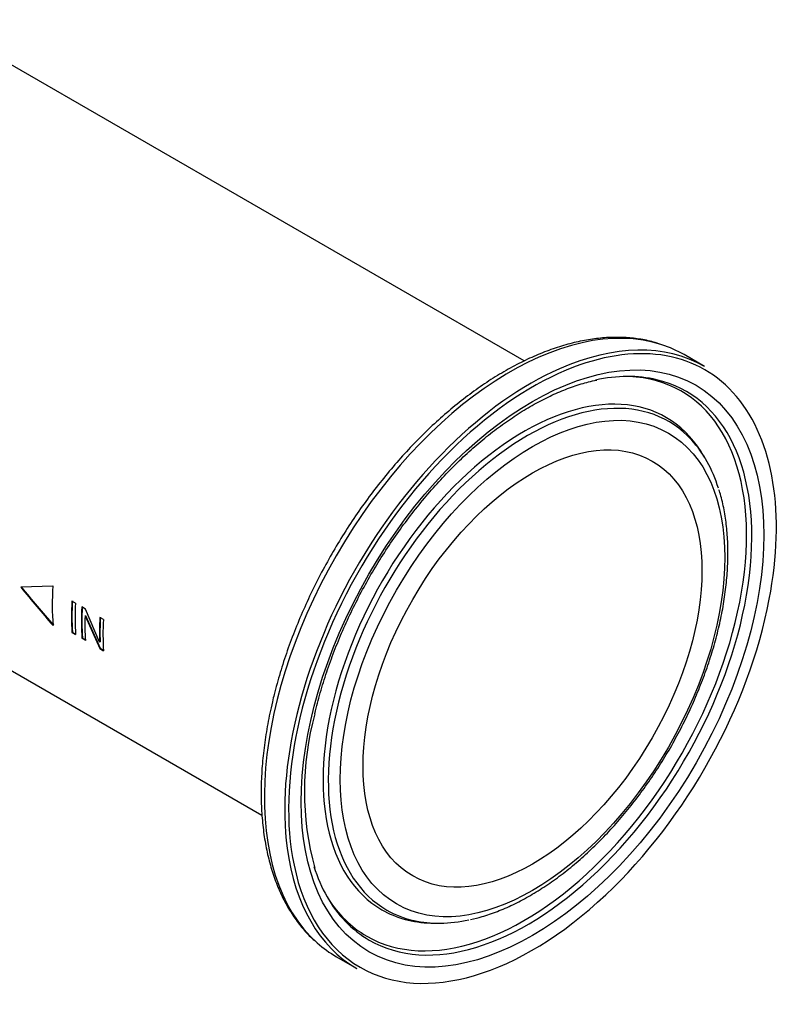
# Paper-space layout 'Invenitec-A4' of a CAD drawing. Header units: millimetres. Extents: x -55 to 247, y -30 to 262.
# Tile 13 of 14: x 213 to 233, y 110 to 135. Entities that reach past the tile are written whole.
import ezdxf

# ---------------------------------------------------------------- set-up
doc = ezdxf.new("R2010")
doc.units = ezdxf.units.MM
doc.layers.add('Default', color=7, linetype='Continuous')
doc.layers.add('FET-15T-15T', color=7, linetype='Continuous')

# ---------------------------------------------------------------- blocks, each defined once
blk = doc.blocks.new('SE')
at = {"layer": 'FET-15T-15T', "color": 7, "linetype": 'Continuous'}
for p, q in [((281.534, 70.893), (266.509, 79.568)), ((249.109, 74.216), (274.866, 59.345)), ((286.113, 70.755), (285.596, 71.054)), ((286.118, 68.444), (286.059, 68.54)), ((269.553, 65.171), (268.738, 65.138)), ((270.127, 64.732), (270.036, 64.785)), ((270.383, 64.584), (270.288, 64.639)), ((270.741, 63.742), (270.383, 64.584)), ((270.381, 64.418), (270.369, 64.411)), ((270.369, 64.411), (270.744, 63.579)), ((270.381, 64.418), (270.757, 63.587)), ((270.837, 64.322), (270.748, 64.374)), ((270.05, 63.995), (270.038, 63.987)), ((270.038, 63.987), (270.13, 63.934)), ((270.05, 63.995), (270.129, 63.95)), ((270.303, 63.849), (270.291, 63.841)), ((270.291, 63.841), (270.379, 63.79)), ((270.303, 63.849), (270.378, 63.806)), ((270.753, 63.75), (270.741, 63.742)), ((270.757, 63.587), (270.744, 63.579)), ((270.757, 63.587), (270.838, 63.54)), ((270.744, 63.579), (270.839, 63.524)), ((279.167, 56.602), (279.28, 56.599)), ((276.758, 55.747), (277.275, 55.448))]:
    blk.add_line(p, q, dxfattribs=at)
for centre, radius, start, end in [((293.336, 85.082), 31.667, 219.0359, 221.329), ((293.34, 85.11), 31.674, 219.0741, 221.3647), ((283.378, 59.957), 7.432, 164.673, 195.3036)]:
    blk.add_arc(centre, radius, start, end, dxfattribs=at)
for centre, major_axis, start_param, end_param in [((281.177, 63.4), (-4.419, -7.653), 3.261928, 6.166416), ((281.744, 63.073), (-4.384, -7.593), 2.114337, 3.75795), ((281.694, 63.102), (-4.419, -7.653), 3.141593, 3.809145), ((281.177, 63.4), (-4.419, -7.653), 3.141593, 3.261928), ((281.694, 63.102), (-4.419, -7.653), 3.809145, 5.640568), ((281.744, 63.073), (-4.384, -7.593), 3.75795, 5.708998), ((281.529, 63.197), (-4, -6.927), 0, 3.435203), ((281.623, 63.143), (-4.028, -6.977), 0, 3.314479), ((281.623, 63.143), (-4.028, -6.977), 3.314479, 3.62023), ((281.529, 63.197), (-3.613, -6.258), 2.849843, 6.283185), ((281.623, 63.143), (-3.585, -6.209), 2.961564, 6.283185), ((281.623, 63.143), (-3.585, -6.209), 2.653171, 2.961564), ((281.529, 63.197), (-3.613, -6.258), -3.446441, -3.433343), ((274.249, 67.4), (-3.334, -5.774), -0.874113, -0.68953), ((281.744, 63.073), (-4.384, -7.593), 1.090782, 2.114337), ((274.739, 67.118), (-3.334, -5.774), -0.855739, -0.708757), ((274.739, 67.118), (-3.325, -5.759), -0.855739, -0.708757), ((274.83, 67.065), (-3.334, -5.774), -0.855739, -0.708757), ((274.991, 66.972), (-3.334, -5.774), -0.855739, -0.708757), ((274.991, 66.972), (-3.325, -5.759), -0.855739, -0.708757), ((275.08, 66.92), (-3.334, -5.774), -0.824131, -0.708757), ((275.451, 66.706), (-3.334, -5.774), -0.855739, -0.740365), ((275.451, 66.706), (-3.325, -5.759), -0.855739, -0.740365), ((275.54, 66.655), (-3.334, -5.774), -0.855739, -0.708757), ((281.694, 63.102), (-4.419, -7.653), 5.640568, 6.283185), ((281.744, 63.073), (-4.384, -7.593), 5.708998, 6.283185), ((281.623, 63.143), (-4.028, -6.977), 5.800968, 6.117122), ((281.529, 63.197), (-4, -6.927), 5.989575, 6.283185), ((281.744, 63.073), (-4.384, -7.593), 0, 1.090782), ((281.529, 63.197), (-3.613, -6.258), 0, 0.303372), ((281.623, 63.143), (-3.585, -6.209), 0, 0.178933), ((281.623, 63.143), (-4.028, -6.977), 6.117122, 6.283185), ((281.623, 63.143), (-3.585, -6.209), 0.178933, 0.486404), ((281.177, 63.4), (-4.419, -7.653), 6.166416, 6.283185)]:
    blk.add_ellipse(centre, major_axis=major_axis, ratio=0.57735, start_param=start_param, end_param=end_param, dxfattribs=at)
for major_axis in [(-4.157, -7.2), (-3.456, -5.986), (3.045, 5.274)]:
    blk.add_ellipse((281.744, 63.073), major_axis=major_axis, ratio=0.57735, dxfattribs=at)
for points, knots in [([(285.008, 71.312), (284.939, 71.336), (284.773, 71.393), (284.454, 71.456), (284.076, 71.494), (283.68, 71.494), (283.273, 71.454), (282.855, 71.376), (282.429, 71.26), (281.998, 71.105), (281.562, 70.914), (281.125, 70.686), (280.689, 70.424), (280.255, 70.128), (279.826, 69.8), (279.404, 69.442), (278.99, 69.055), (278.587, 68.642), (278.197, 68.204), (277.82, 67.744), (277.459, 67.263), (277.116, 66.765), (276.792, 66.25), (276.489, 65.722), (276.207, 65.183), (275.949, 64.636), (275.716, 64.083), (275.507, 63.525), (275.327, 62.973), (275.204, 62.527), (275.148, 62.296), (275.132, 62.227)], [0, 0, 0, 0, 0.018894, 0.053913, 0.089081, 0.124437, 0.159986, 0.19571, 0.231576, 0.267545, 0.303581, 0.339654, 0.375741, 0.411824, 0.447894, 0.483948, 0.519984, 0.556001, 0.592003, 0.627991, 0.663968, 0.699937, 0.735901, 0.771863, 0.807826, 0.843792, 0.879765, 0.915748, 0.951745, 0.987757, 1, 1, 1, 1]), ([(276.21, 61.921), (276.235, 62.022), (276.295, 62.269), (276.426, 62.724), (276.602, 63.249), (276.806, 63.779), (277.035, 64.305), (277.288, 64.825), (277.563, 65.336), (277.86, 65.836), (278.175, 66.322), (278.509, 66.792), (278.859, 67.242), (279.222, 67.671), (279.598, 68.076), (279.984, 68.456), (280.378, 68.808), (280.778, 69.13), (281.181, 69.421), (281.585, 69.679), (281.989, 69.904), (282.39, 70.094), (282.782, 70.247), (283.121, 70.353), (283.303, 70.39), (283.38, 70.406)], [0, 0, 0, 0, 0.023761, 0.069064, 0.114394, 0.159745, 0.205112, 0.250491, 0.295878, 0.341269, 0.386658, 0.43204, 0.47741, 0.522763, 0.568095, 0.613402, 0.658679, 0.703924, 0.749135, 0.794311, 0.839458, 0.884582, 0.929699, 0.974827, 1, 1, 1, 1]), ([(280.168, 56.694), (280.275, 56.718), (280.485, 56.767), (280.853, 56.894), (281.245, 57.063), (281.641, 57.27), (282.035, 57.512), (282.427, 57.786), (282.812, 58.092), (283.19, 58.428), (283.559, 58.791), (283.915, 59.18), (284.257, 59.591), (284.584, 60.024), (284.893, 60.474), (285.183, 60.94), (285.452, 61.419), (285.699, 61.908), (285.921, 62.405), (286.118, 62.906), (286.289, 63.409), (286.433, 63.911), (286.548, 64.409), (286.634, 64.9), (286.69, 65.382), (286.716, 65.852), (286.711, 66.306), (286.676, 66.745), (286.609, 67.157), (286.541, 67.457), (286.493, 67.594), (286.484, 67.618)], [0, 0, 0, 0, 0.027173, 0.062839, 0.098609, 0.134437, 0.170288, 0.206133, 0.24196, 0.277765, 0.313546, 0.349305, 0.385044, 0.420767, 0.456479, 0.492185, 0.527889, 0.563595, 0.599308, 0.635032, 0.670772, 0.706533, 0.74232, 0.778136, 0.813984, 0.849865, 0.885776, 0.92171, 0.957645, 0.993549, 1, 1, 1, 1]), ([(275.132, 62.227), (275.108, 62.121), (275.048, 61.859), (274.962, 61.388), (274.892, 60.856), (274.851, 60.331), (274.841, 59.821), (274.862, 59.327), (274.913, 58.852), (274.994, 58.398), (275.106, 57.967), (275.248, 57.562), (275.419, 57.186), (275.619, 56.839), (275.845, 56.527), (276.06, 56.282), (276.193, 56.168), (276.247, 56.122)], [0, 0, 0, 0, 0.03763, 0.109007, 0.180436, 0.251912, 0.323433, 0.394993, 0.466575, 0.538142, 0.609649, 0.681033, 0.752217, 0.823117, 0.893657, 0.963791, 1, 1, 1, 1])]:
    blk.add_open_spline(points, degree=3, knots=knots, dxfattribs=at)

psp = doc.layouts.new('Invenitec-A4')

# ---------------------------------------------------------------- block references
at = {"layer": 'Default'}
psp.add_blockref('SE', (-55.4056, 55.3016), dxfattribs=at)

doc.saveas('drawing.dxf')
